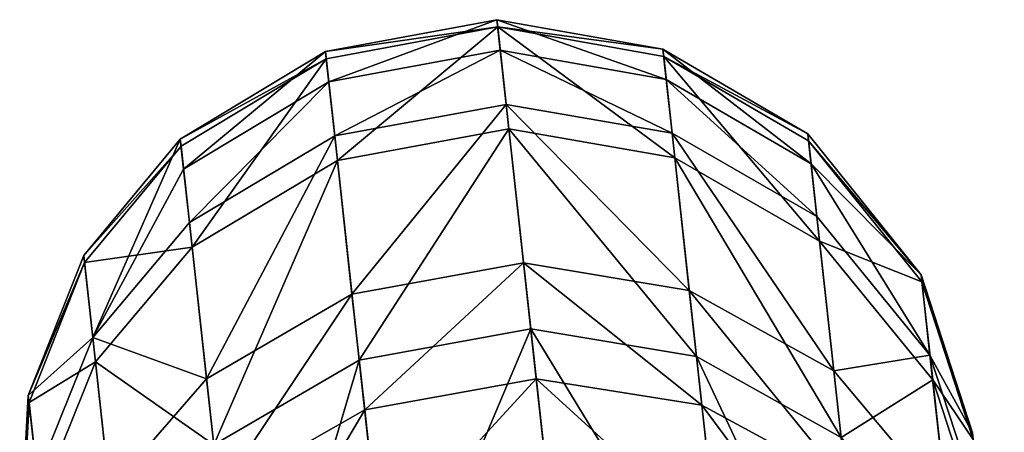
# Model space of a CAD drawing. Header units: millimetres. Extents: x 5 to 69, y -85 to 105.
# Tile 39 of 39: x 16.54 to 29.51, y 99.63 to 105.06. Entities that reach past the tile are written whole.
import ezdxf

# ---------------------------------------------------------------- set-up
doc = ezdxf.new("R2010")
doc.units = ezdxf.units.MM
doc.header["$LTSCALE"] = 25.4
doc.layers.get('0').update_dxf_attribs({"true_color": 0xff5454})

# ---------------------------------------------------------------- blocks, each defined once
blk = doc.blocks.new('PROFILE-EYE-FLEX-9332.STL')
at = {"color": 18, "true_color": 0x000000}
mesh = blk.add_polyface(dxfattribs=at)
corners = [(20.566, 104.639, 183.207), (22.836, 104.961, 193.579), (22.825, 105.057, 183.198), (20.576, 104.544, 193.567)]
mesh.append_faces([[corners[k] for k in face] for face in [(0, 1, 2), (1, 0, 3)]], dxfattribs={"vtx0": -1, "color": 18})
mesh = blk.add_polyface(dxfattribs=at)
corners = [(20.61, 104.238, 178.266), (22.825, 105.057, 183.198), (22.869, 104.654, 178.247), (20.566, 104.639, 183.207)]
mesh.append_faces([[corners[k] for k in face] for face in [(0, 1, 2), (1, 0, 3)]], dxfattribs={"vtx0": -1, "color": 18})
mesh = blk.add_polyface(dxfattribs=at)
corners = [(20.723, 103.204, 204.388), (22.836, 104.961, 193.579), (20.576, 104.544, 193.567), (22.983, 103.619, 204.418)]
mesh.append_faces([[corners[k] for k in face] for face in [(0, 1, 2), (1, 0, 3)]], dxfattribs={"vtx0": -1, "color": 18})
mesh = blk.add_polyface(dxfattribs=at)
corners = [(22.825, 105.057, 183.198), (25.056, 104.269, 178.317), (22.869, 104.654, 178.247), (25.012, 104.668, 183.23)]
mesh.append_faces([[corners[k] for k in face] for face in [(0, 1, 2), (1, 0, 3)]], dxfattribs={"vtx0": -1, "color": 18})
mesh = blk.add_polyface(dxfattribs=at)
corners = [(22.836, 104.961, 193.579), (25.012, 104.668, 183.23), (22.825, 105.057, 183.198), (25.023, 104.573, 193.536)]
mesh.append_faces([[corners[k] for k in face] for face in [(0, 1, 2), (1, 0, 3)]], dxfattribs={"vtx0": -1, "color": 18})
mesh = blk.add_polyface(dxfattribs=at)
corners = [(22.836, 104.961, 193.579), (25.169, 103.239, 204.307), (25.023, 104.573, 193.536), (22.983, 103.619, 204.418)]
mesh.append_faces([[corners[k] for k in face] for face in [(0, 1, 2), (1, 0, 3)]], dxfattribs={"vtx0": -1, "color": 18})
mesh = blk.add_polyface(dxfattribs=at)
corners = [(18.654, 103.486, 183.255), (20.576, 104.544, 193.567), (20.566, 104.639, 183.207), (18.664, 103.392, 193.504)]
mesh.append_faces([[corners[k] for k in face] for face in [(0, 1, 2), (1, 0, 3)]], dxfattribs={"vtx0": -1, "color": 18})
mesh = blk.add_polyface(dxfattribs=at)
corners = [(18.697, 103.09, 178.371), (20.566, 104.639, 183.207), (20.61, 104.238, 178.266), (18.654, 103.486, 183.255)]
mesh.append_faces([[corners[k] for k in face] for face in [(0, 1, 2), (1, 0, 3)]], dxfattribs={"vtx0": -1, "color": 18})
mesh = blk.add_polyface(dxfattribs=at)
corners = [(20.688, 103.527, 173.354), (22.869, 104.654, 178.247), (22.947, 103.942, 173.325), (20.61, 104.238, 178.266)]
mesh.append_faces([[corners[k] for k in face] for face in [(0, 1, 2), (1, 0, 3)]], dxfattribs={"vtx0": -1, "color": 18})
mesh = blk.add_polyface(dxfattribs=at)
corners = [(22.869, 104.654, 178.247), (25.133, 103.562, 173.435), (22.947, 103.942, 173.325), (25.056, 104.269, 178.317)]
mesh.append_faces([[corners[k] for k in face] for face in [(0, 1, 2), (1, 0, 3)]], dxfattribs={"vtx0": -1, "color": 18})
mesh = blk.add_polyface(dxfattribs=at)
corners = [(25.023, 104.573, 193.536), (26.922, 103.554, 183.297), (25.012, 104.668, 183.23), (26.932, 103.461, 193.448)]
mesh.append_faces([[corners[k] for k in face] for face in [(0, 1, 2), (1, 0, 3)]], dxfattribs={"vtx0": -1, "color": 18})
mesh = blk.add_polyface(dxfattribs=at)
corners = [(25.012, 104.668, 183.23), (26.965, 103.162, 178.465), (25.056, 104.269, 178.317), (26.922, 103.554, 183.297)]
mesh.append_faces([[corners[k] for k in face] for face in [(0, 1, 2), (1, 0, 3)]], dxfattribs={"vtx0": -1, "color": 18})
mesh = blk.add_polyface(dxfattribs=at)
corners = [(25.023, 104.573, 193.536), (27.076, 102.145, 204.073), (26.932, 103.461, 193.448), (25.169, 103.239, 204.307)]
mesh.append_faces([[corners[k] for k in face] for face in [(0, 1, 2), (1, 0, 3)]], dxfattribs={"vtx0": -1, "color": 18})
mesh = blk.add_polyface(dxfattribs=at)
corners = [(18.81, 102.065, 204.221), (20.576, 104.544, 193.567), (18.664, 103.392, 193.504), (20.723, 103.204, 204.388)]
mesh.append_faces([[corners[k] for k in face] for face in [(0, 1, 2), (1, 0, 3)]], dxfattribs={"vtx0": -1, "color": 18})
mesh = blk.add_polyface(dxfattribs=at)
corners = [(18.774, 102.388, 173.52), (20.61, 104.238, 178.266), (20.688, 103.527, 173.354), (18.697, 103.09, 178.371)]
mesh.append_faces([[corners[k] for k in face] for face in [(0, 1, 2), (1, 0, 3)]], dxfattribs={"vtx0": -1, "color": 18})
mesh = blk.add_polyface(dxfattribs=at)
corners = [(25.056, 104.269, 178.317), (27.041, 102.468, 173.667), (25.133, 103.562, 173.435), (26.965, 103.162, 178.465)]
mesh.append_faces([[corners[k] for k in face] for face in [(0, 1, 2), (1, 0, 3)]], dxfattribs={"vtx0": -1, "color": 18})
mesh = blk.add_polyface(dxfattribs=at)
corners = [(20.916, 101.446, 164.727), (22.947, 103.942, 173.325), (23.176, 101.856, 164.677), (20.688, 103.527, 173.354)]
mesh.append_faces([[corners[k] for k in face] for face in [(0, 1, 2), (1, 0, 3)]], dxfattribs={"vtx0": -1, "color": 18})
mesh = blk.add_polyface(dxfattribs=at)
corners = [(22.947, 103.942, 173.325), (25.36, 101.495, 164.862), (23.176, 101.856, 164.677), (25.133, 103.562, 173.435)]
mesh.append_faces([[corners[k] for k in face] for face in [(0, 1, 2), (1, 0, 3)]], dxfattribs={"vtx0": -1, "color": 18})
mesh = blk.add_polyface(dxfattribs=at)
corners = [(18.999, 100.334, 165.004), (20.688, 103.527, 173.354), (20.916, 101.446, 164.727), (18.774, 102.388, 173.52)]
mesh.append_faces([[corners[k] for k in face] for face in [(0, 1, 2), (1, 0, 3)]], dxfattribs={"vtx0": -1, "color": 18})
mesh = blk.add_polyface(dxfattribs=at)
corners = [(21.011, 100.578, 215.552), (22.983, 103.619, 204.418), (20.723, 103.204, 204.388), (23.271, 100.989, 215.599)]
mesh.append_faces([[corners[k] for k in face] for face in [(0, 1, 2), (1, 0, 3)]], dxfattribs={"vtx0": -1, "color": 18})
mesh = blk.add_polyface(dxfattribs=at)
corners = [(22.983, 103.619, 204.418), (25.455, 100.624, 215.424), (25.169, 103.239, 204.307), (23.271, 100.989, 215.599)]
mesh.append_faces([[corners[k] for k in face] for face in [(0, 1, 2), (1, 0, 3)]], dxfattribs={"vtx0": -1, "color": 18})
mesh = blk.add_polyface(dxfattribs=at)
corners = [(25.133, 103.562, 173.435), (27.264, 100.438, 165.251), (25.36, 101.495, 164.862), (27.041, 102.468, 173.667)]
mesh.append_faces([[corners[k] for k in face] for face in [(0, 1, 2), (1, 0, 3)]], dxfattribs={"vtx0": -1, "color": 18})
mesh = blk.add_polyface(dxfattribs=at)
corners = [(26.922, 103.554, 183.297), (28.414, 101.7, 183.4), (26.965, 103.162, 178.465)]
mesh.append_faces([[corners[k] for k in face] for face in [(0, 1, 2)]], dxfattribs={"color": 18})
mesh = blk.add_polyface(dxfattribs=at)
corners = [(28.414, 101.7, 183.4), (26.932, 103.461, 193.448), (28.424, 101.609, 193.313), (26.922, 103.554, 183.297)]
mesh.append_faces([[corners[k] for k in face] for face in [(0, 1, 2), (1, 0, 3)]], dxfattribs={"vtx0": -1, "color": 18})
mesh = blk.add_polyface(dxfattribs=at)
corners = [(18.664, 103.392, 193.504), (17.383, 101.955, 183.326), (17.393, 101.863, 193.411), (18.654, 103.486, 183.255)]
mesh.append_faces([[corners[k] for k in face] for face in [(0, 1, 2), (1, 0, 3)]], dxfattribs={"vtx0": -1, "color": 18})
mesh = blk.add_polyface(dxfattribs=at)
corners = [(18.654, 103.486, 183.255), (17.501, 100.877, 173.764), (17.383, 101.955, 183.326)]
mesh.append_faces([[corners[k] for k in face] for face in [(0, 1, 2)]], dxfattribs={"color": 18})
mesh = blk.add_polyface(dxfattribs=at)
corners = [(18.81, 102.065, 204.221), (17.393, 101.863, 193.411), (17.536, 100.554, 203.975), (18.664, 103.392, 193.504)]
mesh.append_faces([[corners[k] for k in face] for face in [(0, 1, 2), (1, 0, 3)]], dxfattribs={"vtx0": -1, "color": 18})
mesh = blk.add_polyface(dxfattribs=at)
corners = [(18.654, 103.486, 183.255), (18.697, 103.09, 178.371), (17.501, 100.877, 173.764)]
mesh.append_faces([[corners[k] for k in face] for face in [(0, 1, 2)]], dxfattribs={"color": 18})
mesh = blk.add_polyface(dxfattribs=at)
corners = [(28.424, 101.609, 193.313), (27.076, 102.145, 204.073), (28.566, 100.32, 203.716), (26.932, 103.461, 193.448)]
mesh.append_faces([[corners[k] for k in face] for face in [(0, 1, 2), (1, 0, 3)]], dxfattribs={"vtx0": -1, "color": 18})
mesh = blk.add_polyface(dxfattribs=at)
corners = [(19.095, 99.462, 215.288), (20.723, 103.204, 204.388), (18.81, 102.065, 204.221), (21.011, 100.578, 215.552)]
mesh.append_faces([[corners[k] for k in face] for face in [(0, 1, 2), (1, 0, 3)]], dxfattribs={"vtx0": -1, "color": 18})
mesh = blk.add_polyface(dxfattribs=at)
corners = [(25.169, 103.239, 204.307), (27.36, 99.562, 215.054), (27.076, 102.145, 204.073), (25.455, 100.624, 215.424)]
mesh.append_faces([[corners[k] for k in face] for face in [(0, 1, 2), (1, 0, 3)]], dxfattribs={"vtx0": -1, "color": 18})
mesh = blk.add_polyface(dxfattribs=at)
corners = [(26.965, 103.162, 178.465), (28.53, 100.642, 174.021), (27.041, 102.468, 173.667)]
mesh.append_faces([[corners[k] for k in face] for face in [(0, 1, 2)]], dxfattribs={"color": 18})
mesh = blk.add_polyface(dxfattribs=at)
corners = [(26.965, 103.162, 178.465), (28.414, 101.7, 183.4), (28.53, 100.642, 174.021)]
mesh.append_faces([[corners[k] for k in face] for face in [(0, 1, 2)]], dxfattribs={"color": 18})
mesh = blk.add_polyface(dxfattribs=at)
corners = [(18.697, 103.09, 178.371), (18.774, 102.388, 173.52), (17.501, 100.877, 173.764)]
mesh.append_faces([[corners[k] for k in face] for face in [(0, 1, 2)]], dxfattribs={"color": 18})
mesh = blk.add_polyface(dxfattribs=at)
corners = [(17.501, 100.877, 173.764), (18.999, 100.334, 165.004), (17.722, 98.863, 165.414), (18.774, 102.388, 173.52)]
mesh.append_faces([[corners[k] for k in face] for face in [(0, 1, 2), (1, 0, 3)]], dxfattribs={"vtx0": -1, "color": 18})
mesh = blk.add_polyface(dxfattribs=at)
corners = [(27.264, 100.438, 165.251), (28.53, 100.642, 174.021), (28.746, 98.671, 165.846), (27.041, 102.468, 173.667)]
mesh.append_faces([[corners[k] for k in face] for face in [(0, 1, 2), (1, 0, 3)]], dxfattribs={"vtx0": -1, "color": 18})
mesh = blk.add_polyface(dxfattribs=at)
corners = [(28.566, 100.32, 203.716), (27.36, 99.562, 215.054), (28.844, 97.785, 214.491), (27.076, 102.145, 204.073)]
mesh.append_faces([[corners[k] for k in face] for face in [(0, 1, 2), (1, 0, 3)]], dxfattribs={"vtx0": -1, "color": 18})
mesh = blk.add_polyface(dxfattribs=at)
corners = [(19.095, 99.462, 215.288), (17.536, 100.554, 203.975), (17.818, 97.984, 214.9), (18.81, 102.065, 204.221)]
mesh.append_faces([[corners[k] for k in face] for face in [(0, 1, 2), (1, 0, 3)]], dxfattribs={"vtx0": -1, "color": 18})
mesh = blk.add_polyface(dxfattribs=at)
corners = [(17.393, 101.863, 193.411), (16.652, 100.111, 183.415), (16.662, 100.02, 193.293), (17.383, 101.955, 183.326)]
mesh.append_faces([[corners[k] for k in face] for face in [(0, 1, 2), (1, 0, 3)]], dxfattribs={"vtx0": -1, "color": 18})
mesh = blk.add_polyface(dxfattribs=at)
corners = [(16.652, 100.111, 183.415), (17.501, 100.877, 173.764), (16.768, 99.058, 174.073), (17.383, 101.955, 183.326)]
mesh.append_faces([[corners[k] for k in face] for face in [(0, 1, 2), (1, 0, 3)]], dxfattribs={"vtx0": -1, "color": 18})
mesh = blk.add_polyface(dxfattribs=at)
corners = [(17.536, 100.554, 203.975), (16.662, 100.02, 193.293), (16.803, 98.735, 203.663), (17.393, 101.863, 193.411)]
mesh.append_faces([[corners[k] for k in face] for face in [(0, 1, 2), (1, 0, 3)]], dxfattribs={"vtx0": -1, "color": 18})
mesh = blk.add_polyface(dxfattribs=at)
corners = [(21.083, 99.925, 160.319), (23.176, 101.856, 164.677), (23.343, 100.332, 160.258), (20.916, 101.446, 164.727)]
mesh.append_faces([[corners[k] for k in face] for face in [(0, 1, 2), (1, 0, 3)]], dxfattribs={"vtx0": -1, "color": 18})
mesh = blk.add_polyface(dxfattribs=at)
corners = [(23.176, 101.856, 164.677), (25.526, 99.984, 160.483), (23.343, 100.332, 160.258), (25.36, 101.495, 164.862)]
mesh.append_faces([[corners[k] for k in face] for face in [(0, 1, 2), (1, 0, 3)]], dxfattribs={"vtx0": -1, "color": 18})
mesh = blk.add_polyface(dxfattribs=at)
corners = [(28.53, 100.642, 174.021), (29.09, 99.623, 183.51), (29.202, 98.595, 174.398), (28.414, 101.7, 183.4)]
mesh.append_faces([[corners[k] for k in face] for face in [(0, 1, 2), (1, 0, 3)]], dxfattribs={"vtx0": -1, "color": 18})
mesh = blk.add_polyface(dxfattribs=at)
corners = [(29.09, 99.623, 183.51), (28.424, 101.609, 193.313), (29.099, 99.533, 193.169), (28.414, 101.7, 183.4)]
mesh.append_faces([[corners[k] for k in face] for face in [(0, 1, 2), (1, 0, 3)]], dxfattribs={"vtx0": -1, "color": 18})
mesh = blk.add_polyface(dxfattribs=at)
corners = [(29.099, 99.533, 193.169), (28.566, 100.32, 203.716), (29.237, 98.273, 203.336), (28.424, 101.609, 193.313)]
mesh.append_faces([[corners[k] for k in face] for face in [(0, 1, 2), (1, 0, 3)]], dxfattribs={"vtx0": -1, "color": 18})
mesh = blk.add_polyface(dxfattribs=at)
corners = [(19.164, 98.834, 160.657), (20.916, 101.446, 164.727), (21.083, 99.925, 160.319), (18.999, 100.334, 165.004)]
mesh.append_faces([[corners[k] for k in face] for face in [(0, 1, 2), (1, 0, 3)]], dxfattribs={"vtx0": -1, "color": 18})
mesh = blk.add_polyface(dxfattribs=at)
corners = [(25.36, 101.495, 164.862), (27.426, 98.957, 160.957), (25.526, 99.984, 160.483), (27.264, 100.438, 165.251)]
mesh.append_faces([[corners[k] for k in face] for face in [(0, 1, 2), (1, 0, 3)]], dxfattribs={"vtx0": -1, "color": 18})
mesh = blk.add_polyface(dxfattribs=at)
corners = [(21.442, 96.651, 226.862), (23.271, 100.989, 215.599), (21.011, 100.578, 215.552), (23.702, 97.057, 226.926)]
mesh.append_faces([[corners[k] for k in face] for face in [(0, 1, 2), (1, 0, 3)]], dxfattribs={"vtx0": -1, "color": 18})
mesh = blk.add_polyface(dxfattribs=at)
corners = [(23.271, 100.989, 215.599), (25.884, 96.713, 226.69), (25.455, 100.624, 215.424), (23.702, 97.057, 226.926)]
mesh.append_faces([[corners[k] for k in face] for face in [(0, 1, 2), (1, 0, 3)]], dxfattribs={"vtx0": -1, "color": 18})
mesh = blk.add_polyface(dxfattribs=at)
corners = [(16.768, 99.058, 174.073), (17.722, 98.863, 165.414), (16.983, 97.095, 165.934), (17.501, 100.877, 173.764)]
mesh.append_faces([[corners[k] for k in face] for face in [(0, 1, 2), (1, 0, 3)]], dxfattribs={"vtx0": -1, "color": 18})
mesh = blk.add_polyface(dxfattribs=at)
corners = [(17.818, 97.984, 214.9), (16.803, 98.735, 203.663), (17.08, 96.208, 214.407), (17.536, 100.554, 203.975)]
mesh.append_faces([[corners[k] for k in face] for face in [(0, 1, 2), (1, 0, 3)]], dxfattribs={"vtx0": -1, "color": 18})
mesh = blk.add_polyface(dxfattribs=at)
corners = [(19.522, 95.566, 226.508), (21.011, 100.578, 215.552), (19.095, 99.462, 215.288), (21.442, 96.651, 226.862)]
mesh.append_faces([[corners[k] for k in face] for face in [(0, 1, 2), (1, 0, 3)]], dxfattribs={"vtx0": -1, "color": 18})
mesh = blk.add_polyface(dxfattribs=at)
corners = [(25.455, 100.624, 215.424), (27.784, 95.694, 226.194), (27.36, 99.562, 215.054), (25.884, 96.713, 226.69)]
mesh.append_faces([[corners[k] for k in face] for face in [(0, 1, 2), (1, 0, 3)]], dxfattribs={"vtx0": -1, "color": 18})
mesh = blk.add_polyface(dxfattribs=at)
corners = [(28.746, 98.671, 165.846), (29.202, 98.595, 174.398), (29.411, 96.687, 166.479), (28.53, 100.642, 174.021)]
mesh.append_faces([[corners[k] for k in face] for face in [(0, 1, 2), (1, 0, 3)]], dxfattribs={"vtx0": -1, "color": 18})
mesh = blk.add_polyface(dxfattribs=at)
corners = [(27.426, 98.957, 160.957), (28.746, 98.671, 165.846), (28.904, 97.234, 161.68), (27.264, 100.438, 165.251)]
mesh.append_faces([[corners[k] for k in face] for face in [(0, 1, 2), (1, 0, 3)]], dxfattribs={"vtx0": -1, "color": 18})
mesh = blk.add_polyface(dxfattribs=at)
corners = [(17.722, 98.863, 165.414), (19.164, 98.834, 160.657), (17.883, 97.394, 161.155), (18.999, 100.334, 165.004)]
mesh.append_faces([[corners[k] for k in face] for face in [(0, 1, 2), (1, 0, 3)]], dxfattribs={"vtx0": -1, "color": 18})
mesh = blk.add_polyface(dxfattribs=at)
corners = [(21.284, 98.091, 155.994), (23.343, 100.332, 160.258), (23.545, 98.493, 155.922), (21.083, 99.925, 160.319)]
mesh.append_faces([[corners[k] for k in face] for face in [(0, 1, 2), (1, 0, 3)]], dxfattribs={"vtx0": -1, "color": 18})
mesh = blk.add_polyface(dxfattribs=at)
corners = [(23.343, 100.332, 160.258), (25.725, 98.162, 156.188), (23.545, 98.493, 155.922), (25.526, 99.984, 160.483)]
mesh.append_faces([[corners[k] for k in face] for face in [(0, 1, 2), (1, 0, 3)]], dxfattribs={"vtx0": -1, "color": 18})
mesh = blk.add_polyface(dxfattribs=at)
corners = [(29.237, 98.273, 203.336), (28.844, 97.785, 214.491), (29.51, 95.791, 213.89), (28.566, 100.32, 203.716)]
mesh.append_faces([[corners[k] for k in face] for face in [(0, 1, 2), (1, 0, 3)]], dxfattribs={"vtx0": -1, "color": 18})
mesh = blk.add_polyface(dxfattribs=at)
corners = [(16.662, 100.02, 193.293), (16.538, 98.05, 183.52), (16.548, 97.961, 193.156), (16.652, 100.111, 183.415)]
mesh.append_faces([[corners[k] for k in face] for face in [(0, 1, 2), (1, 0, 3)]], dxfattribs={"vtx0": -1, "color": 18})
mesh = blk.add_polyface(dxfattribs=at)
corners = [(16.538, 98.05, 183.52), (16.768, 99.058, 174.073), (16.65, 97.025, 174.432), (16.652, 100.111, 183.415)]
mesh.append_faces([[corners[k] for k in face] for face in [(0, 1, 2), (1, 0, 3)]], dxfattribs={"vtx0": -1, "color": 18})
mesh = blk.add_polyface(dxfattribs=at)
corners = [(16.803, 98.735, 203.663), (16.548, 97.961, 193.156), (16.686, 96.703, 203.301), (16.662, 100.02, 193.293)]
mesh.append_faces([[corners[k] for k in face] for face in [(0, 1, 2), (1, 0, 3)]], dxfattribs={"vtx0": -1, "color": 18})
mesh = blk.add_polyface(dxfattribs=at)
corners = [(19.362, 97.026, 156.392), (21.083, 99.925, 160.319), (21.284, 98.091, 155.994), (19.164, 98.834, 160.657)]
mesh.append_faces([[corners[k] for k in face] for face in [(0, 1, 2), (1, 0, 3)]], dxfattribs={"vtx0": -1, "color": 18})
mesh = blk.add_polyface(dxfattribs=at)
corners = [(25.526, 99.984, 160.483), (27.622, 97.171, 156.747), (25.725, 98.162, 156.188), (27.426, 98.957, 160.957)]
mesh.append_faces([[corners[k] for k in face] for face in [(0, 1, 2), (1, 0, 3)]], dxfattribs={"vtx0": -1, "color": 18})

msp = doc.modelspace()

# ---------------------------------------------------------------- block references
at = {"color": 0}
msp.add_blockref('PROFILE-EYE-FLEX-9332.STL', (0, 0), dxfattribs=at)

doc.saveas('drawing.dxf')
